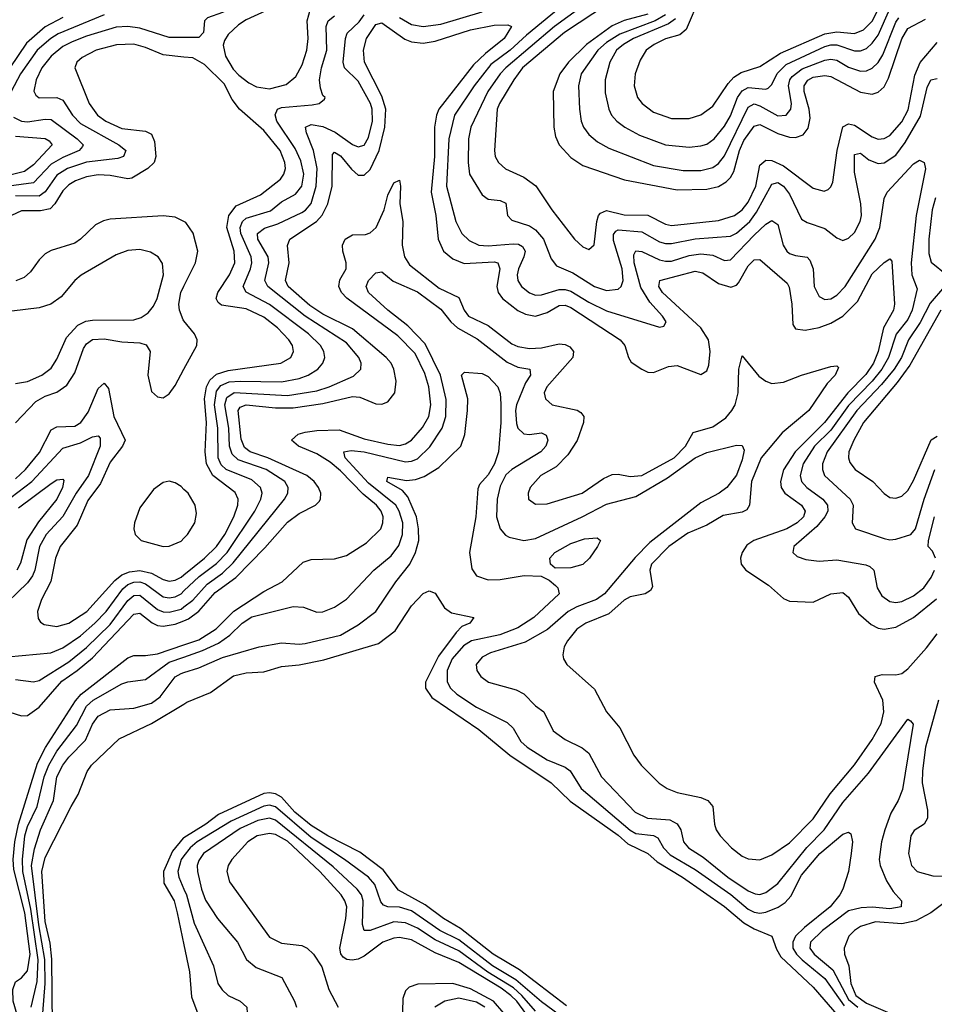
# Model space of a CAD drawing. Header units: inches. Extents: x 501365 to 657855, y 482276 to 547543.
# Tile 150 of 256: x 539444 to 542540, y 516300 to 519633. Entities that reach past the tile are written whole.
import ezdxf

# ---------------------------------------------------------------- set-up
doc = ezdxf.new("R2010")
doc.units = ezdxf.units.IN
doc.header["$MEASUREMENT"] = 0
doc.layers.add('A5531', color=7, linetype='Continuous')
doc.layers.add('A5541', color=7, linetype='Continuous')

msp = doc.modelspace()

# ---------------------------------------------------------------- linework, layer by layer
at = {"layer": 'A5531', "color": 5}
for points, elevation in [([(539730, 519649.7), (539574.4, 519585.6), (539549, 519570), (539503.1, 519530), (539446.7, 519450), (539414.6, 519390)], 1840), ([(539590, 519640.4), (539530, 519608.9), (539466.3, 519553.7), (539355.1, 519390)], 1820), ([(540000, 519573.3), (539950, 519573.2), (539850, 519604.7), (539810, 519610.2), (539770, 519607.8), (539670, 519578.1), (539621.1, 519558.9), (539590, 519542.2), (539550.5, 519510), (539518.8, 519470), (539499.1, 519430), (539491.4, 519391.4), (539498.1, 519378.1), (539510, 519368.5), (539570, 519370.5), (539590, 519361.2), (539622.7, 519310), (539650, 519281.7), (539779.8, 519210), (539803, 519190), (539795.5, 519170), (539776, 519164), (539670, 519150.9), (539605.7, 519130), (539570, 519107.4), (539529.7, 519050.3), (539510, 519036.1), (539430, 519036.6)], 1860), ([(540000, 519507.1), (539930, 519514.4), (539870, 519539.6), (539830, 519550.2), (539771.6, 519548.4), (539702.8, 519530), (539655, 519505), (539637.5, 519490), (539631, 519470), (539678.6, 519350), (539707.7, 519310), (539735.3, 519290), (539790, 519264.8), (539870, 519256), (539890, 519246), (539900.5, 519220.5), (539904.6, 519170), (539899.1, 519150), (539877.6, 519130), (539823.3, 519096.7), (539810, 519094.1), (539750, 519106), (539710, 519108.2), (539670, 519101.7), (539632.3, 519087.7), (539610, 519073.9), (539590, 519053.9), (539563.3, 519010), (539546.4, 518993.6), (539513.7, 518986.3), (539450, 518986.4), (539416.2, 518970)], 1880), ([(539423.3, 519303.3), (539450, 519289.5), (539470, 519287.6), (539530, 519297.2), (539550, 519295.4), (539637.9, 519230), (539659.2, 519210), (539655.9, 519204.1), (539645.3, 519190), (539590, 519167.4), (539550, 519144.2), (539490, 519081.4), (539407.5, 519070)], 1840), ([(539430, 519239), (539530, 519231.5), (539543.4, 519223.4), (539553.8, 519210), (539490, 519142.3), (539460.1, 519119.9), (539260.2, 519070)], 1820), ([(540000, 518949.9), (539970, 518965), (539930, 518969.4), (539750, 518957.7), (539727.3, 518952.7), (539700.8, 518939.2), (539650.1, 518890), (539630, 518876.9), (539550, 518852.1), (539530, 518840.2), (539510, 518820.8), (539480.4, 518779.6), (539459.2, 518760.8), (539431.2, 518748.8)], 1920), ([(539430, 518401.5), (539470, 518408), (539518.9, 518430), (539550, 518454), (539570, 518484.4), (539602.3, 518557.7), (539640.5, 518599.5), (539667.8, 518612.2), (539690, 518616.6), (539830, 518616.8), (539854.9, 518625.1), (539878.8, 518641.2), (539897, 518663), (539909.3, 518690), (539930.4, 518770), (539927.7, 518807.7), (539912.4, 518830), (539886.6, 518846.6), (539850, 518855.5), (539810, 518852.2), (539770, 518837.8), (539651.5, 518768.5), (539630.1, 518749.9), (539584.5, 518695.5), (539549.6, 518670.4), (539510, 518657.5), (539370, 518641)], 1940), ([(540000, 518614.1), (539997.4, 518617.4), (539984.5, 518650), (539983, 518670), (539989.6, 518710), (540000, 518730.9)], 1920), ([(539430, 518268.5), (539498.7, 518341.3), (539530, 518359.2), (539570, 518372.8), (539603.4, 518396.6), (539630, 518438.3), (539659.5, 518520.5), (539670, 518535.8), (539690, 518550.1), (539730, 518552.8), (539790, 518542.5), (539850, 518538.9), (539872.1, 518532.1), (539885.1, 518510), (539877.4, 518430), (539890, 518374.9), (539910, 518356.5), (539930, 518353.4), (539950, 518367), (539970, 518394.9), (540000, 518449.7)], 1920), ([(539430, 518078.7), (539463.5, 518110), (539511.4, 518168.6), (539550, 518244.9), (539570, 518254.6), (539630, 518257.1), (539651.1, 518270), (539675.5, 518304.5), (539710, 518384.6), (539730, 518402.7), (539744.6, 518384.6), (539762.4, 518290), (539801.4, 518210), (539792.4, 518190), (539750, 518135.7), (539717.4, 518062.6), (539674.4, 518005.6), (539638.4, 517921.6), (539580.7, 517850), (539565.5, 517810), (539548.8, 517731.2), (539517.4, 517670), (539503.8, 517630), (539506.4, 517606.4), (539514.2, 517594.2), (539526.2, 517586.2), (539570, 517579.1), (539610, 517589.7), (539670.7, 517630), (539765.6, 517734.4), (539790, 517754.1), (539815.5, 517764.5), (539850, 517768.9), (539890, 517759.3), (539930, 517737.6), (539950, 517732.9), (539970, 517735.6), (539990, 517745.9), (540000, 517753.9)], 1880), ([(539390, 517997.7), (539485.4, 518070), (539590, 518182.2), (539650, 518200.4), (539690, 518221), (539710, 518224.9), (539716.1, 518216.1), (539716.4, 518190), (539676.3, 518090), (539634.8, 518030), (539590, 517951.7), (539533.7, 517890), (539510.7, 517850), (539494.8, 517770), (539486.9, 517750), (539470, 517726.7), (539369.1, 517630)], 1860), ([(539439.5, 517980.5), (539550, 518063.6), (539570, 518075.5), (539590, 518078), (539593.7, 518073.7), (539588.9, 518050), (539569.3, 518010), (539507.2, 517932.8), (539467.5, 517872.5), (539446.3, 517793.7), (539434.6, 517770)], 1840), ([(540000, 518043.2), (539990, 518052.7), (539970, 518065), (539950, 518070.6), (539930, 518066.9), (539896.8, 518043.2), (539850, 517980.3), (539832.8, 517930), (539830.1, 517910), (539834.4, 517890), (539854.7, 517870), (539930, 517850.1), (539950, 517850.5), (539990, 517868.4), (540000, 517878.1)], 1920), ([(539404, 517476), (539549.6, 517489.6), (539590, 517506.3), (539650, 517547.9), (539698.2, 517590), (539736.6, 517630), (539793.5, 517706.5), (539810, 517721), (539830, 517729.6), (539850, 517730.4), (539870, 517723.8), (539930, 517679.9), (539950, 517676), (539970, 517679.7), (539990, 517689.8), (540000, 517699.4)], 1860), ([(539430, 517399.9), (539490, 517392.1), (539510, 517396.3), (539610, 517459.1), (539670, 517507.6), (539750, 517586.2), (539810, 517666.8), (539830, 517683.7), (539850, 517685.3), (539910, 517636), (539930, 517628.1), (539950, 517627.1), (539990, 517638.2), (540000, 517645.6)], 1840), ([(539410, 517289.4), (539450, 517276.8), (539470, 517277.9), (539510, 517305.6), (539586.1, 517393.9), (539638.6, 517430), (539690, 517473.3), (539830, 517621), (539850, 517624.2), (539891.9, 517591.9), (539910, 517582.9), (539930, 517580.5), (539970, 517586.5), (540000, 517598.5)], 1820), ([(539451.2, 516210), (539422.1, 516310), (539421.1, 516350), (539430, 516375.4), (539450, 516389.5), (539470, 516413), (539478.7, 516470), (539461.7, 516610), (539423.9, 516756.1), (539421.5, 516790), (539427.5, 516850), (539440, 516910), (539503.6, 517116.4), (539531.1, 517168.9), (539632.2, 517327.8), (539651.8, 517350), (539810, 517472.6), (539830, 517480.8), (539870, 517480.6), (539910, 517486.7), (540000, 517517.2)], 1780), ([(539482.9, 516290), (539502.9, 516377.1), (539506.4, 516450), (539481.9, 516621.9), (539454.8, 516750), (539453.4, 516790), (539461.4, 516870), (539470, 516902.3), (539502.6, 516970), (539527.2, 517070), (539542.9, 517110), (539570, 517157.2), (539635.9, 517244.1), (539670.5, 517309.5), (539692.1, 517330), (539790, 517384.3), (539810, 517391.3), (539870, 517399.2), (539950, 517458.3), (540000, 517475.6)], 1760), ([(539521.8, 516270), (539530.1, 516369.9), (539528.4, 516451.6), (539508.4, 516568.4), (539484.2, 516770), (539493.4, 516826.6), (539514.4, 516890), (539558.8, 516990), (539569.7, 517070), (539590.3, 517110), (539610, 517136.9), (539666.4, 517193.6), (539690, 517247.9), (539710, 517275.5), (539750, 517296.7), (539830, 517302.7), (539890, 517319.7), (539919, 517341), (539970, 517408.7), (539990, 517419.7), (540000, 517422.9)], 1740), ([(539554.4, 516225.6), (539552.9, 516452.9), (539546.9, 516506.9), (539530, 516579.8), (539519.3, 516750), (539530, 516796.4), (539617.5, 516970), (539641.9, 517010), (539672, 517088), (539687.2, 517110), (539780.8, 517199.2), (539890, 517250.4), (540000, 517316.3)], 1720), ([(540000, 516863.9), (539997.6, 516862.4), (539961.3, 516818.7), (539930.3, 516750), (539932, 516710), (539966.2, 516650), (539977.4, 516610), (540000, 516500.8)], 1720), ([(540000, 516802.6), (539990.5, 516790), (539979.1, 516750), (539982.9, 516730), (540000, 516689.8)], 1740)]:
    msp.add_lwpolyline(points, dxfattribs=dict(at, elevation=elevation))
at = {"layer": 'A5541', "color": 5}
for points, elevation in [([(540110.9, 520000), (540106.7, 519990), (540097.3, 519910), (540111.8, 519870), (540130, 519848.6), (540170, 519820.1), (540230, 519806.1), (540253.1, 519793.1), (540252.6, 519770), (540230, 519718), (540190, 519686.1), (540130, 519657.6), (540080, 519640), (540069.4, 519630), (540065.8, 519590), (540050, 519573.5), (540000, 519573.3)], 1860), ([(541746.6, 519710), (541700.1, 519599.9), (541678.1, 519581.9), (541630, 519568.7), (541591.6, 519550), (541565.1, 519530), (541544.1, 519495.9), (541527.8, 519450), (541523.5, 519410), (541535.5, 519370), (541551, 519350), (541590, 519320.4), (541650, 519298.8), (541710, 519299.3), (541750, 519310.8), (541790, 519340.5), (541842.4, 519417.6), (541861.4, 519438.6), (541885.8, 519454.2), (541950, 519475.2), (542019.9, 519520.1), (542170, 519586), (542210, 519592.5), (542270, 519587.2), (542300.6, 519599.4), (542330, 519628.2), (542361.6, 519690)], 1980), ([(541293.2, 519690), (541159.4, 519580.6), (541104.8, 519530), (541038.7, 519481.3), (540982.1, 519410), (540915.7, 519310), (540896.9, 519230), (540888.9, 519070), (540920.5, 518950), (540940.1, 518910), (540965.4, 518885.4), (540997.6, 518870), (541030, 518867.4), (541114.6, 518874.6), (541132.9, 518872.9), (541145.8, 518865.8), (541154.9, 518850), (541151, 518830), (541132.6, 518790), (541128.2, 518770), (541130.1, 518750.1), (541143, 518730), (541170, 518708.2), (541190, 518701), (541210, 518701.5), (541270, 518720.2), (541290, 518720.3), (541310, 518714), (541370, 518677), (541430, 518647.8), (541610, 518592), (541623.9, 518596.1), (541632, 518610), (541619.8, 518630), (541577, 518677), (541546.9, 518726.9), (541524.5, 518810), (541523, 518837), (541529.3, 518850.7), (541550, 518848.8), (541610, 518820.1), (541630, 518815.6), (541650, 518816.4), (541710, 518834.5), (541750, 518840.6), (541790, 518836.1), (541830, 518818.1), (541850, 518820.6), (541930, 518903.6), (541970, 518940.6), (541990, 518953.2), (542010, 518940.2), (542027.9, 518870), (542040.5, 518850), (542050, 518841.9), (542070, 518835.4), (542109.5, 518829.5), (542119.2, 518819.2), (542129.6, 518790), (542133.8, 518730), (542150, 518696.2), (542170, 518686.5), (542190, 518688.6), (542210, 518700.4), (542238.5, 518730), (542339.9, 518890), (542355.4, 518930), (542370, 519028.4), (542380.5, 519050), (542470, 519145.4), (542490, 519158), (542506, 519150), (542510, 519129), (542479.1, 518970), (542461.9, 518810), (542464.4, 518770), (542482.6, 518722.6), (542465.5, 518650), (542450, 518618.2), (542411.4, 518568.6), (542385.3, 518490), (542362.6, 518450), (542330.3, 518410), (542250, 518326.8), (542190, 518244.1), (542134.2, 518190), (542096.2, 518130), (542086, 518090), (542090.5, 518070), (542108.1, 518050), (542163.1, 518010), (542178.2, 517990), (542179.1, 517970), (542169, 517950), (542142.6, 517917.4), (542064.5, 517850), (542060.8, 517830), (542075.6, 517815.6), (542105.3, 517805.3), (542150, 517799.8), (542210, 517804.2), (542308.2, 517788.2), (542322.3, 517782.3), (542335.2, 517770), (542346.9, 517710), (542362.6, 517682.6), (542390, 517663.5), (542410, 517660.7), (542430, 517663.9), (542470, 517682.7), (542504.5, 517710), (542530, 517744.6), (542540.8, 517770)], 1840), ([(541433.6, 519686.4), (541288.3, 519590), (541146.1, 519470), (541116.1, 519430), (541067.8, 519350), (541060.2, 519330), (541051.2, 519190), (541053.4, 519170), (541064.8, 519150), (541089, 519129), (541150, 519100.1), (541190.8, 519070.8), (541244.8, 518990), (541321.7, 518890), (541350, 518864.3), (541370, 518855.8), (541389, 518871), (541397.4, 518950), (541403.7, 518970), (541410, 518978.9), (541430, 518987.2), (541490, 518972.8), (541570, 518971.2), (541630, 518941.7), (541650, 518936.6), (541810, 518953.7), (541863.2, 518970), (541890, 518989.7), (541910, 519015.8), (541935.5, 519070), (541950, 519140.9), (541970, 519158.1), (541990, 519157.2), (542030, 519138.5), (542130, 519062.6), (542167.2, 519052.8), (542181.1, 519058.9), (542190, 519067.4), (542196.3, 519083.7), (542210.9, 519190), (542230, 519270.7), (542250, 519281.4), (542270, 519276.1), (542330, 519236.7), (542350, 519229.3), (542370, 519230.9), (542390, 519241.5), (542430, 519288), (542451.8, 519328.2), (542474.6, 519445.4), (542491.8, 519488.2), (542550, 519556.6)], 1880), ([(540000, 517645.6), (540030, 517667.6), (540078.1, 517721.9), (540130, 517759.4), (540166, 517794), (540340.1, 518010), (540352, 518030), (540353.1, 518050), (540341.2, 518070), (540277.8, 518110), (540182.9, 518142.9), (540162.7, 518162.7), (540153.7, 518190), (540151.6, 518250), (540138.2, 518330), (540145.2, 518354.8), (540170, 518371), (540350, 518360.8), (540450, 518377), (540491.3, 518390), (540573.6, 518426.4), (540599.1, 518450), (540599.9, 518470), (540591.9, 518490), (540550, 518539.9), (540410, 518630.2), (540283.3, 518730), (540273.5, 518750), (540287.3, 518810), (540285.1, 518830), (540249.9, 518890), (540248.9, 518910), (540272.6, 518927.4), (540317.7, 518942.3), (540399.2, 518980.8), (540411.7, 518988.3), (540430, 519010.7), (540447.9, 519070), (540450.5, 519130), (540438.9, 519190), (540414.2, 519250), (540411.5, 519270), (540430, 519278.5), (540470, 519272.3), (540512.1, 519252.1), (540570, 519210.9), (540590, 519202.8), (540610, 519209), (540624.9, 519235.1), (540638.6, 519290), (540637.2, 519330), (540631.5, 519350), (540590, 519424.9), (540543.9, 519470), (540539.1, 519490), (540546.9, 519570), (540552.6, 519587.4), (540593.5, 519626.5), (540610, 519649.6)], 1840), ([(540000, 517699.4), (540051.3, 517748.7), (540110, 517792.7), (540146.5, 517830), (540239.9, 517970), (540260.3, 518010), (540264.5, 518030), (540259, 518050), (540230, 518075.7), (540142.8, 518110), (540126, 518126), (540115.4, 518150), (540114.6, 518250), (540103, 518330), (540110, 518376), (540124.7, 518395.3), (540153.2, 518406.8), (540190, 518410), (540330, 518407.1), (540390, 518418.5), (540420.2, 518430), (540452.6, 518450), (540470.5, 518470), (540476.7, 518490), (540473.1, 518510), (540461.7, 518530), (540421.5, 518570), (540290, 518669.2), (540210, 518710.6), (540200.3, 518730), (540225.6, 518790), (540229.6, 518810.4), (540227.7, 518830), (540192.7, 518910), (540190.2, 518930), (540198, 518950), (540210, 518960.9), (540293.2, 518986.8), (540330, 519016.9), (540377, 519043), (540398.5, 519070), (540405.7, 519110), (540395.7, 519155.7), (540376.8, 519196.8), (540314.3, 519290), (540308.2, 519311.8), (540317, 519330), (540330, 519336.3), (540434.3, 519345.7), (540457.2, 519350), (540476.2, 519363.8), (540478, 519370), (540470, 519377), (540461.8, 519401.8), (540458.9, 519430), (540465.1, 519470), (540483.2, 519530), (540481.7, 519610), (540487.6, 519630), (540510, 519646.5)], 1860), ([(540276.9, 519663.1), (540210, 519632.5), (540184.4, 519615.6), (540150, 519583.6), (540136.8, 519563.2), (540132.4, 519547.6), (540140.9, 519510), (540166.4, 519466.4), (540185.4, 519445.4), (540219.4, 519419.4), (540245.9, 519405.9), (540290, 519399.7), (540346.3, 519413.7), (540378.7, 519441.3), (540399.9, 519480.1), (540416.2, 519530), (540420.5, 519570), (540417, 519630), (540428, 519670)], 1880), ([(540730, 519640.4), (540770, 519617.2), (540810, 519610.4), (540870, 519618.3), (541010, 519660.6)], 1840), ([(541344.6, 519675.4), (541253.9, 519610), (541089.4, 519470), (541070, 519449.9), (541028.5, 519390), (540971, 519270), (540963.5, 519230), (540961.5, 519150), (540966.2, 519110), (541010, 519040.3), (541030, 519025.7), (541070, 519020.9), (541090, 519011.7), (541095.3, 518970), (541110, 518954.3), (541170, 518936), (541190, 518922.1), (541217, 518890), (541243.4, 518823.4), (541260.6, 518800.6), (541315.9, 518775.9), (541390, 518729.7), (541430, 518716.9), (541470, 518720.7), (541479.5, 518730), (541486.7, 518750), (541483.7, 518790), (541453.9, 518886.1), (541453.6, 518906.4), (541462.1, 518917.9), (541470, 518921.9), (541550, 518915.7), (541610, 518881), (541630, 518875.5), (541650, 518875.6), (541730, 518891.6), (541850, 518900.4), (541870, 518910.7), (541915.3, 518950), (541938.1, 518981.9), (541990, 519076.4), (542010, 519082.7), (542030, 519070.1), (542050, 519042.8), (542090, 518958.6), (542110, 518946.4), (542170, 518926.5), (542210, 518895.2), (542230, 518886.4), (542250, 518894.3), (542270, 518912.7), (542289.4, 518950), (542293.1, 518970), (542291.9, 519010), (542270, 519117.2), (542270, 519177), (542290, 519181.8), (542318.4, 519158.4), (542350, 519146), (542370, 519148.3), (542410, 519175.2), (542441.9, 519218.2), (542493.1, 519306.9), (542516.2, 519403.8), (542528.4, 519430), (542550, 519433.9)], 1860), ([(541570, 519652.4), (541490, 519631.2), (541450, 519612.1), (541362.2, 519550), (541301.4, 519490), (541272.2, 519450), (541249.5, 519390.5), (541251.8, 519270), (541257.5, 519237.5), (541270, 519209.4), (541310, 519167.2), (541350, 519140.1), (541491, 519091), (541670, 519056.9), (541770, 519059.5), (541810, 519069.1), (541835.5, 519084.5), (541850, 519098.9), (541860.9, 519119.1), (541880.7, 519190), (541895.2, 519224.8), (541930, 519273.1), (541950, 519279.1), (542010, 519248.5), (542050, 519235.9), (542070, 519234.3), (542096.1, 519243.9), (542113.5, 519266.5), (542119.7, 519300.3), (542116.9, 519330), (542099.4, 519390), (542099.6, 519410), (542111.6, 519428.4), (542130, 519438.5), (542170, 519444.9), (542190, 519441.1), (542290, 519388.1), (542330, 519381.7), (542350, 519387.8), (542370, 519406.1), (542385, 519435), (542430, 519568.4), (542450, 519603.2), (542510, 519635.6)], 1920), ([(541630.6, 519649.4), (541594.9, 519630), (541475.2, 519584.8), (541430, 519556.2), (541400.5, 519530), (541344.7, 519450), (541335.7, 519410), (541338.8, 519330), (541345, 519290), (541352.4, 519270), (541370, 519245.1), (541400, 519220), (541437.9, 519197.9), (541590, 519139.9), (541690, 519122.7), (541750, 519123.3), (541790, 519133), (541810, 519146.9), (541830, 519172.8), (541910, 519337.6), (541930, 519348), (541950, 519341.5), (542010, 519307.7), (542038.2, 519310), (542054.7, 519330), (542056.3, 519350), (542046.9, 519410), (542051, 519430), (542058.6, 519441.4), (542092.5, 519467.5), (542170, 519496.7), (542190, 519500.3), (542210, 519496.6), (542250, 519473.1), (542290, 519459.5), (542310, 519460.3), (542330, 519469.2), (542350, 519488.6), (542365.3, 519514.7), (542410, 519625.1), (542420.4, 519639.6)], 1940), ([(541663.6, 519636.4), (541640.7, 519619.3), (541521.7, 519570), (541488.3, 519550), (541464.4, 519530), (541441.1, 519490), (541425.5, 519430), (541425.8, 519385.8), (541438.2, 519330), (541447.7, 519310), (541465.7, 519290), (541491.9, 519270), (541542.2, 519242.2), (541630, 519209.7), (541710, 519202.4), (541750, 519206), (541770, 519212.5), (541794.9, 519230), (541830, 519273.2), (541850, 519308.4), (541874.2, 519370), (541890, 519393), (541910, 519403.5), (541970, 519398.1), (541977.9, 519402.1), (541990, 519414), (542008.6, 519451.4), (542038.5, 519481.5), (542170, 519542.8), (542190, 519548.7), (542210, 519548.4), (542270, 519527.9), (542290, 519528.1), (542310, 519535.9), (542330, 519553.6), (542350, 519581.5), (542390, 519670.1)], 1960), ([(540000, 517598.5), (540015.4, 517604.6), (540050, 517630.9), (540105.7, 517694.3), (540175, 517745), (540274.2, 517845.8), (540350, 517932.7), (540390, 517961.8), (540445.3, 517990), (540457.3, 518002.7), (540462.3, 518010), (540463.6, 518030), (540455.4, 518050), (540440.7, 518070), (540416.4, 518090), (540283.5, 518150), (540224.5, 518170), (540204.9, 518184.9), (540193.7, 518213.7), (540183, 518310), (540190, 518321.9), (540210, 518329.2), (540310, 518319.8), (540370, 518319.6), (540470, 518334.2), (540570, 518357.2), (540595.5, 518355.5), (540650, 518333.4), (540670, 518331.8), (540690, 518339.5), (540714.3, 518370), (540717.9, 518410), (540710.9, 518450), (540701.8, 518470), (540684.1, 518490), (540570, 518587.2), (540470, 518636.8), (540425.7, 518665.7), (540353.2, 518730), (540343.9, 518750), (540356.4, 518810), (540350.6, 518869.4), (540358.7, 518890), (540448.7, 518950), (540468.2, 518971.8), (540487, 519010), (540501.2, 519070), (540502.9, 519177.1), (540510, 519184.4), (540530, 519172.2), (540567.2, 519127.2), (540590, 519106.9), (540610, 519106.6), (540630, 519126.1), (540660.4, 519190), (540680.4, 519270), (540683.6, 519330), (540670, 519374.5), (540611.1, 519490), (540607.2, 519530), (540617.6, 519570), (540650, 519617.5), (540670, 519622.8), (540747.1, 519567.1), (540770, 519558), (540810, 519553.5), (540850, 519560.2), (540970, 519598.7), (541050, 519615), (541096.5, 519616.5), (541108.7, 519610), (541083.8, 519570), (541020.5, 519519.5), (540979.8, 519480.2), (540862.4, 519330), (540854.6, 519310), (540848.6, 519270), (540848.2, 519170), (540836.3, 519050), (540852.1, 518970), (540860.8, 518890), (540878.1, 518850), (540910, 518823.4), (540948.1, 518808.1), (541050, 518814.1), (541062, 518810), (541069.2, 518790), (541059.2, 518730), (541063.5, 518710), (541078.7, 518690), (541130, 518649.4), (541156.4, 518636.4), (541190, 518629.8), (541230, 518641.6), (541270, 518665.3), (541290, 518666.9), (541310, 518659.2), (541476.9, 518550), (541492.8, 518530), (541504.4, 518490), (541513.7, 518473.7), (541550, 518450.2), (541570, 518440.2), (541590, 518438.4), (541640.5, 518459.5), (541670, 518462.2), (541750, 518432.6), (541770, 518444.9), (541776.3, 518463.7), (541781.4, 518510), (541775.5, 518550), (541749.2, 518590), (541619.9, 518710), (541607.1, 518730), (541610.9, 518750), (541730, 518782.2), (541756.4, 518776.4), (541810, 518739.7), (541851.7, 518728.3), (541870, 518734.8), (541877.2, 518742.8), (541910, 518800.4), (541930, 518820.4), (541950, 518821.6), (542041.9, 518741.9), (542048.3, 518728.3), (542058, 518670), (542061.2, 518601.2), (542070, 518586.3), (542102.4, 518582.4), (542150, 518591.7), (542190, 518605.5), (542230, 518629.7), (542280.5, 518679.5), (542330, 518773.3), (542370, 518811.4), (542390, 518823.6), (542395.9, 518815.9), (542405.3, 518670), (542402.5, 518650), (542368.5, 518590), (542350.6, 518510), (542334, 518470), (542307.9, 518432.1), (542246.9, 518370), (542167.9, 518270), (542069.1, 518170), (542029.7, 518109.7), (542019.5, 518070), (542021.7, 518050), (542034.3, 518030), (542090.6, 517990), (542102.7, 517970), (542097.4, 517950), (542075.3, 517930), (542040.4, 517910), (541929.4, 517870.6), (541905.7, 517854.3), (541889.6, 517830), (541884.3, 517810), (541886.2, 517790), (541902.4, 517770), (541978.4, 517718.4), (542030, 517673.4), (542050, 517664.2), (542130, 517661.4), (542190, 517689.5), (542230, 517694), (542250, 517678), (542283.4, 517623.4), (542325.9, 517585.9), (542350, 517573.7), (542370, 517570.1), (542410, 517576.8), (542470, 517609.8), (542547.4, 517672.6)], 1820), ([(540000, 517753.9), (540069.6, 517810), (540109.9, 517850), (540138.2, 517890), (540169.3, 517950), (540182.6, 517990), (540183.1, 518010), (540172.7, 518032.7), (540097.1, 518090), (540076, 518130), (540071.6, 518170), (540076.5, 518270), (540069.6, 518350), (540076.4, 518390), (540087.2, 518412.8), (540110, 518433.4), (540150, 518445.3), (540328.3, 518470), (540361.7, 518490), (540371, 518510), (540367, 518530), (540354.5, 518550), (540316.1, 518590), (540270, 518626.2), (540210, 518654), (540127, 518667), (540115.7, 518675.7), (540108.4, 518690), (540115, 518710), (540154.6, 518770), (540172.5, 518810), (540169.9, 518850), (540144.7, 518930), (540152.1, 518970), (540176.7, 519003.3), (540259.1, 519040.9), (540326.5, 519093.5), (540338.2, 519110), (540343.6, 519130), (540341.6, 519150), (540325.9, 519190), (540270, 519258.1), (540188, 519330), (540163.3, 519363.3), (540136.1, 519416.1), (540070, 519481.7), (540030, 519504), (540000, 519507.1)], 1880), ([(540000, 517517.2), (540050, 517534.2), (540108.4, 517571.6), (540169.3, 517630.7), (540270, 517697.8), (540331.9, 517730), (540403.1, 517796.9), (540430, 517805.4), (540510, 517808.1), (540550, 517819.5), (540617.6, 517862.4), (540666.4, 517910), (540673.3, 517930), (540674, 517950), (540667.5, 517970), (540651.8, 517990), (540607, 518027), (540530, 518106.4), (540494.8, 518134.8), (540450, 518163.4), (540387.8, 518190), (540363.9, 518210), (540386.8, 518230), (540410, 518236.9), (540450, 518243), (540525.2, 518245.2), (540610, 518214.3), (540690, 518196.1), (540730, 518191.7), (540750, 518197.2), (540770, 518210.1), (540807.5, 518252.5), (540829, 518290), (540835.7, 518330), (540828.8, 518390), (540815.5, 518435.5), (540783.1, 518503.1), (540723.4, 518563.4), (540550.9, 518690.9), (540532.9, 518710), (540524.5, 518730), (540527.2, 518752.8), (540549.4, 518790), (540549.4, 518810), (540537.7, 518850), (540536.9, 518870), (540545.9, 518890), (540570, 518904.7), (540614.3, 518905.7), (540630, 518911.8), (540650.3, 518929.7), (540677.8, 518990), (540690, 519038.9), (540710, 519081.5), (540730, 519090.4), (540733.4, 519070), (540731.2, 519010), (540740.5, 518950), (540738.1, 518870), (540746.9, 518830), (540762.9, 518802.9), (540864, 518724), (540930, 518693.4), (540949, 518650), (540963.6, 518630), (541030, 518597.8), (541110, 518535.8), (541130, 518526.7), (541170, 518519.9), (541210, 518522.9), (541270, 518535.7), (541290, 518534.1), (541306.2, 518526.2), (541318.7, 518510), (541316.1, 518490), (541227.9, 518390), (541219.8, 518370), (541223.9, 518350), (541246.5, 518330), (541331.3, 518311.3), (541344, 518304), (541353.9, 518290), (541353, 518270), (541331.4, 518208.6), (541299.8, 518160.2), (541260.3, 518119.7), (541208.6, 518090), (541172.1, 518050), (541165, 518030), (541165.8, 518010), (541190, 517992.6), (541230, 517994.5), (541347.8, 518030), (541419.9, 518080.1), (541450, 518093.9), (541470, 518095.1), (541510, 518086.3), (541550, 518090.4), (541658.9, 518150), (541698, 518190), (541723.8, 518236.2), (541790, 518254.8), (541834.3, 518285.7), (541855, 518310), (541865.6, 518330), (541876.3, 518370), (541878.8, 518450), (541890, 518495.8), (541946.6, 518426.6), (541969.4, 518409.4), (541990, 518401.4), (542030, 518406.7), (542090, 518430.1), (542190, 518459.8), (542210, 518461.7), (542215.7, 518455.7), (542204.3, 518430), (542177.8, 518402.2), (542114.9, 518310), (542025.5, 518234.5), (541953.5, 518150), (541921.7, 518070), (541914.8, 517990), (541906, 517974), (541890, 517966.5), (541825.6, 517954.4), (541770, 517921.9), (541705.5, 517894.5), (541641.6, 517850), (541582.5, 517790), (541576.8, 517770), (541586.4, 517713.6), (541579.4, 517700.6), (541561.6, 517690), (541510, 517679.9), (541490, 517668.6), (541438.1, 517621.9), (541360.2, 517590), (541330, 517570.4), (541298, 517530), (541287.6, 517510), (541282.6, 517482.6), (541284.4, 517470), (541296, 517450), (541390, 517366.4), (541430.2, 517290), (541475.9, 517235.9), (541522.9, 517142.9), (541548.1, 517110), (541609.1, 517049.1), (541636, 517030), (541670, 517016.8), (541750, 517000.5), (541772.9, 516990), (541790.2, 516970), (541795.9, 516910), (541801.9, 516890), (541815.1, 516870), (541853.4, 516830), (541890, 516800.9), (541910, 516791.8), (541950, 516788.9), (541990, 516806.3), (542050, 516847), (542130, 516927.4), (542187.2, 517012.8), (542270, 517111), (542330, 517196.9), (542359.8, 517250), (542369.1, 517290), (542365.4, 517330), (542337.2, 517390), (542340.4, 517410), (542364, 517416), (542410, 517415), (542430, 517419.4), (542450, 517436), (542513.3, 517506.7), (542550, 517554.2)], 1780), ([(542544.2, 519030), (542533.4, 518990), (542521.2, 518890), (542522, 518842), (542530, 518812.1), (542583, 518770)], 1860), ([(540000, 518730.9), (540039.3, 518810), (540046.9, 518850), (540031, 518911), (540006.6, 518946.6), (540000, 518949.9)], 1920), ([(540000, 517475.6), (540062.8, 517497.2), (540117.2, 517522.8), (540154.7, 517550), (540196.4, 517590), (540230, 517612.2), (540370, 517646.5), (540404.1, 517644.1), (540450, 517627), (540470, 517628.7), (540510, 517644.6), (540550, 517671.6), (540642.4, 517770), (540701.8, 517818.2), (540726.9, 517853.1), (540739.2, 517890), (540740.8, 517930), (540728.4, 517970), (540717, 517990), (540624.6, 518064.6), (540545.7, 518150), (540540.8, 518170), (540565.5, 518174.5), (540610, 518169.8), (540750, 518136.6), (540770, 518138.4), (540790, 518147), (540832.2, 518187.8), (540873.7, 518250), (540886.5, 518290), (540887.1, 518347.1), (540868.8, 518430), (540816.3, 518536.3), (540757.3, 518597.3), (540689.6, 518649.6), (540624.5, 518710), (540616.9, 518730), (540625, 518750), (540650, 518776.1), (540670, 518780.2), (540707.7, 518747.7), (540790, 518712.5), (540870, 518653.3), (540903.7, 518610), (540925.6, 518590), (540992.6, 518552.6), (541093.7, 518473.7), (541130, 518456.8), (541170.4, 518450), (541173.2, 518430), (541155.8, 518404.2), (541125.6, 518330), (541122.6, 518310), (541125.9, 518265.9), (541130, 518250.3), (541150, 518231.5), (541170, 518229.4), (541210, 518234.7), (541226.3, 518226.3), (541232.2, 518210), (541225.1, 518190), (541208, 518170), (541110, 518110.9), (541090, 518092.1), (541070, 518053.6), (541060.1, 518010), (541058.5, 517950), (541070.6, 517910), (541088.6, 517888.6), (541101.4, 517881.4), (541150, 517870.6), (541190, 517877.2), (541347.7, 517950), (541430, 517993.5), (541530, 518018.9), (541637.3, 518082.7), (541730, 518150.5), (541770, 518167.8), (541870, 518193.1), (541890, 518192), (541896.1, 518176.1), (541890, 518143), (541870, 518091.1), (541838, 518050), (541811.6, 518030), (541750, 517997.9), (541576.9, 517863.1), (541526.9, 517813.1), (541423.8, 517690), (541396.1, 517670), (541330, 517645.8), (541300.3, 517630), (541230.9, 517569.1), (541154.6, 517525.4), (541037.7, 517490), (541010, 517475.5), (540989.4, 517450), (540991.3, 517430), (541004.7, 517410), (541030.4, 517390), (541124.2, 517364.2), (541150.6, 517350.6), (541190, 517310.2), (541217.8, 517290), (541250, 517226), (541290, 517195.9), (541347.8, 517167.8), (541370.5, 517150.5), (541413.1, 517070), (541527.5, 516950), (541568.8, 516930), (541644.5, 516924.5), (541670, 516911.1), (541682.4, 516890), (541691.4, 516850), (541708.2, 516830), (541757.7, 516797.7), (541841.4, 516730), (541910, 516684.4), (541933.6, 516673.6), (541950, 516672), (541970, 516678.5), (542010.8, 516709.2), (542109, 516830.9), (542167, 516890), (542230, 516982.7), (542317.7, 517082.3), (542450, 517265.3), (542459.7, 517259.7), (542468.7, 517248.7), (542432.4, 517027.6), (542417.7, 516990), (542393.2, 516946.8), (542372.6, 516890), (542361.9, 516850), (542354, 516790), (542356.9, 516770), (542378.2, 516718.2), (542401.4, 516681.4), (542429.2, 516650), (542427.4, 516630), (542390, 516623.3), (542330, 516628.6), (542293, 516627), (542250, 516616.1), (542161.9, 516550), (542121, 516510), (542118.9, 516490), (542132.9, 516470), (542196.4, 516416.4), (542250, 516315.8), (542281.5, 516290)], 1760), ([(542574.4, 518730), (542526.5, 518673.5), (542491.7, 518608.3), (542452.4, 518550), (542429.2, 518490), (542404.2, 518450), (542361.8, 518398.2), (542278.3, 518310), (542177.1, 518170), (542162.1, 518130), (542161.5, 518110), (542168.7, 518090), (542255.1, 518010), (542265.1, 517990), (542262.2, 517930), (542272.9, 517910), (542370, 517877), (542390, 517872.5), (542410, 517874.7), (542461.2, 517890), (542476.9, 517910), (542506.3, 518010), (542541.8, 518110)], 1860), ([(542561.8, 518650), (542456.8, 518463.2), (542414.5, 518405.5), (542300.8, 518270), (542267.4, 518210), (542251, 518170), (542249.6, 518150), (542254.6, 518134.6), (542271.7, 518110), (542332.5, 518070), (542370, 518029.2), (542390, 518015.2), (542410, 518013.1), (542430, 518020.5), (542450, 518039.8), (542470, 518073), (542530, 518211), (542550, 518223.8)], 1880), ([(540000, 518449.7), (540044, 518530), (540044.9, 518550), (540035.3, 518570), (540000, 518614.1)], 1920), ([(540000, 517422.9), (540050, 517439), (540130, 517474.3), (540254.7, 517510), (540330, 517524.1), (540390, 517519), (540410, 517521.8), (540529.8, 517550), (540590, 517584.1), (540649.9, 517630), (540717, 517730), (540764.4, 517790), (540783.3, 517830), (540795.2, 517870), (540794.3, 517910), (540786.9, 517950), (540758, 518018), (540739.7, 518039.7), (540687, 518070), (540690, 518084.9), (540753.8, 518073.8), (540783.2, 518076.8), (540813.5, 518086.5), (540862.6, 518117.4), (540936.8, 518190), (540950.9, 518229.1), (540960.1, 518310), (540960.9, 518350), (540939.7, 518430), (540950, 518439.5), (541010, 518435.2), (541030, 518425.6), (541062.6, 518390), (541070, 518367.7), (541072.9, 518332.9), (541073, 518270), (541064.9, 518170), (541050.9, 518130), (541030, 518092.9), (541000.8, 518059.2), (540994.8, 518045.2), (540988.1, 517950), (540966.5, 517830), (540974.3, 517774.3), (540990.3, 517750), (541030, 517737.1), (541070, 517738.3), (541151.1, 517751.1), (541208.9, 517748.9), (541236, 517736), (541257.6, 517717.6), (541265.2, 517710), (541270.2, 517690), (541184.7, 517610), (541130, 517574.7), (541069, 517551), (540973.7, 517530), (540946.8, 517513.2), (540907.7, 517470), (540890.5, 517430.5), (540891.1, 517391.1), (540902.5, 517370), (540924.1, 517350), (540990, 517305.4), (541094.3, 517254.3), (541114.3, 517234.3), (541140.1, 517190), (541161.9, 517170), (541230, 517127.6), (541290, 517102.5), (541307.9, 517090), (541344.4, 517030), (541510, 516889.4), (541530, 516878.2), (541590, 516870.9), (541603.9, 516863.9), (541623.8, 516830), (541646.2, 516806.2), (541730, 516756.5), (541851.5, 516671.5), (541910, 516622.4), (541930, 516612), (541950, 516608.1), (541970, 516611.6), (542011.4, 516628.6), (542035.4, 516644.6), (542054.6, 516665.4), (542090, 516737.1), (542153.1, 516810), (542230, 516876.1), (542250, 516882.8), (542257.4, 516877.4), (542263.2, 516850), (542259, 516810), (542249.2, 516750), (542231, 516690), (542220.8, 516670), (542187.8, 516630), (542100.2, 516559.8), (542070.1, 516530), (542061, 516510), (542061.5, 516490), (542073.1, 516470), (542092.3, 516450), (542170, 516387.6), (542235.2, 516295.2)], 1740), ([(540000, 517878.1), (540012.4, 517890), (540036.8, 517930), (540042, 517962), (540038.1, 517990), (540013.9, 518030), (540000, 518043.2)], 1920), ([(542544.7, 517810), (542533.9, 517833.9), (542519.1, 517850), (542519.9, 517870), (542540.3, 517950)], 1840), ([(540000, 517316.3), (540010, 517322.3), (540090, 517355.7), (540167.6, 517412.4), (540210, 517421.6), (540270, 517426), (540330, 517443.3), (540390, 517449.4), (540473.7, 517466.3), (540658.3, 517521.7), (540715.2, 517564.8), (540770, 517648.8), (540810, 517690.3), (540830, 517700.2), (540850, 517691.3), (540882, 517642), (540905.1, 517625.1), (540981, 517610), (540967.7, 517590), (540940.7, 517579.3), (540920.9, 517559.1), (540861.3, 517478.7), (540817.8, 517390), (540817.6, 517370), (540838.6, 517338.6), (540997.9, 517230), (541103.2, 517143.2), (541243.5, 517050), (541307.1, 516987.1), (541470, 516872), (541503.1, 516843.1), (541570, 516810.9), (541602.4, 516782.4), (541688, 516730), (541830, 516630.7), (541895.3, 516575.3), (541930, 516555.1), (541990.1, 516530.1), (542006.1, 516486.1), (542020.7, 516460.7), (542130, 516357.6), (542216.9, 516256.9)], 1720), ([(542554.4, 517330), (542509.8, 517170), (542499.7, 517090), (542498.5, 517050), (542516.8, 516956.8), (542516.6, 516930), (542505.5, 516910), (542471.5, 516888.5), (542460.1, 516870), (542453.3, 516810), (542463.2, 516770), (542482.3, 516750), (542535, 516735), (542634.1, 516734.1)], 1780), ([(541295.1, 516295.1), (541136.1, 516416.1), (541047, 516470), (540936.5, 516556.5), (540878.1, 516590), (540816.5, 516636.5), (540726, 516686), (540674.6, 516754.6), (540595.1, 516815.1), (540486.7, 516870), (540430, 516905.6), (540374.9, 516950), (540330, 517001), (540310, 517012.5), (540290, 517016.2), (540270, 517013.7), (540117.2, 516942.8), (540074, 516910), (540000, 516863.9)], 1720), ([(541270, 516264.7), (541210, 516308.1), (541123.1, 516383.1), (541044.6, 516430), (540930, 516518), (540866.5, 516550), (540770, 516616.2), (540730, 516628.5), (540689.9, 516629.9), (540675.2, 516635.2), (540666.4, 516646.4), (540645.7, 516705.7), (540624.6, 516730), (540543.5, 516790), (540430, 516865), (540310, 516968.9), (540290, 516974), (540270, 516971.2), (540159.8, 516920.2), (540044.5, 516850), (540020.6, 516830), (540000, 516802.6)], 1740), ([(541190, 516277), (541143.7, 516330), (541115.2, 516355.2), (541028.6, 516408.6), (540930, 516480.4), (540850, 516518), (540790, 516557.9), (540750, 516575.9), (540710, 516578.9), (540630, 516549.5), (540610, 516549.9), (540603.9, 516570), (540606.8, 516650), (540600.4, 516670), (540586.6, 516690), (540505, 516765), (540310, 516923.7), (540290, 516930), (540250, 516921.7), (540190, 516894.7), (540065.7, 516810), (540050, 516787.1), (540044.7, 516770), (540045.2, 516750), (540058.8, 516690), (540072.5, 516652.5), (540113.5, 516590), (540181.6, 516510), (540211.3, 516451.3), (540244.8, 516424.8), (540331, 516391), (540374.3, 516310), (540380.6, 516290)], 1760), ([(541187.5, 516227.5), (541126.6, 516310), (541106.7, 516330), (541074.2, 516354.2), (540930, 516441.2), (540850, 516473.7), (540770, 516518), (540730, 516525.7), (540710, 516523.8), (540673.6, 516510), (540610, 516462.4), (540590, 516452.9), (540569.4, 516449.4), (540551.8, 516451.8), (540539.4, 516459.4), (540530.9, 516470.9), (540528, 516490), (540548.4, 516590), (540550.8, 516630), (540544.9, 516650), (540532.4, 516670), (540459.8, 516750), (540350, 516851.8), (540310, 516874.9), (540290, 516878.6), (540248.1, 516870), (540216.1, 516850), (540161.8, 516790), (540150.1, 516770), (540145, 516750), (540154, 516714), (540290, 516527.1), (540330, 516507.3), (540398.7, 516498.7), (540416.9, 516490), (540438.9, 516470), (540466.9, 516426.9), (540490.1, 516350), (540521.9, 516290)], 1780), ([(540000, 516689.8), (540008.4, 516670), (540034.9, 516574.9), (540100.1, 516430), (540115.1, 516370), (540128.7, 516348.7), (540149.1, 516330), (540190.3, 516310), (540212.2, 516290), (540214.2, 516270), (540176.8, 516190), (540164.8, 516130), (540168, 516090), (540193.4, 516010), (540190.1, 515990), (540178.2, 515970), (540117.9, 515902.1), (540070, 515838.8), (540018, 515782), (540000, 515757.8)], 1740), ([(542582.1, 516650), (542528.3, 516610), (542477.2, 516582.8), (542430, 516571.9), (542341.5, 516578.5), (542290, 516563.4), (542269.8, 516550.2), (542251, 516530), (542235.3, 516490), (542235.8, 516470), (542250.5, 516430), (542257.7, 516370), (542274.4, 516330), (542310, 516304.1), (542389.7, 516269.7)], 1780), ([(540000, 516500.8), (540018.8, 516410), (540025.1, 516325.1), (540068.8, 516210), (540050.1, 516150), (540040.5, 516070), (540055.3, 515990), (540018.7, 515930), (540005, 515870), (540000, 515861.6)], 1720), ([(541083.2, 516270), (541048.1, 516310), (540970, 516352.1), (540910, 516370), (540791.5, 516368.5), (540761.8, 516358.2), (540750, 516346), (540740.5, 516319.5), (540738.5, 516230)], 1820), ([(541018.5, 516290), (540990, 516307.3), (540930, 516321.1), (540882.9, 516310), (540849.7, 516290.3)], 1840)]:
    msp.add_lwpolyline(points, dxfattribs=dict(at, elevation=elevation))
at = {"layer": 'A5541', "color": 5, "elevation": 1740}
msp.add_lwpolyline([(541256.9, 517776.9), (541240.3, 517790), (541238.6, 517810), (541255.8, 517830), (541310, 517860.1), (541355.5, 517875.5), (541399, 517879), (541410.4, 517870), (541400.3, 517850), (541372.7, 517810), (541350, 517789.2), (541310, 517777.4)], close=True, dxfattribs=at)

doc.saveas('drawing.dxf')
